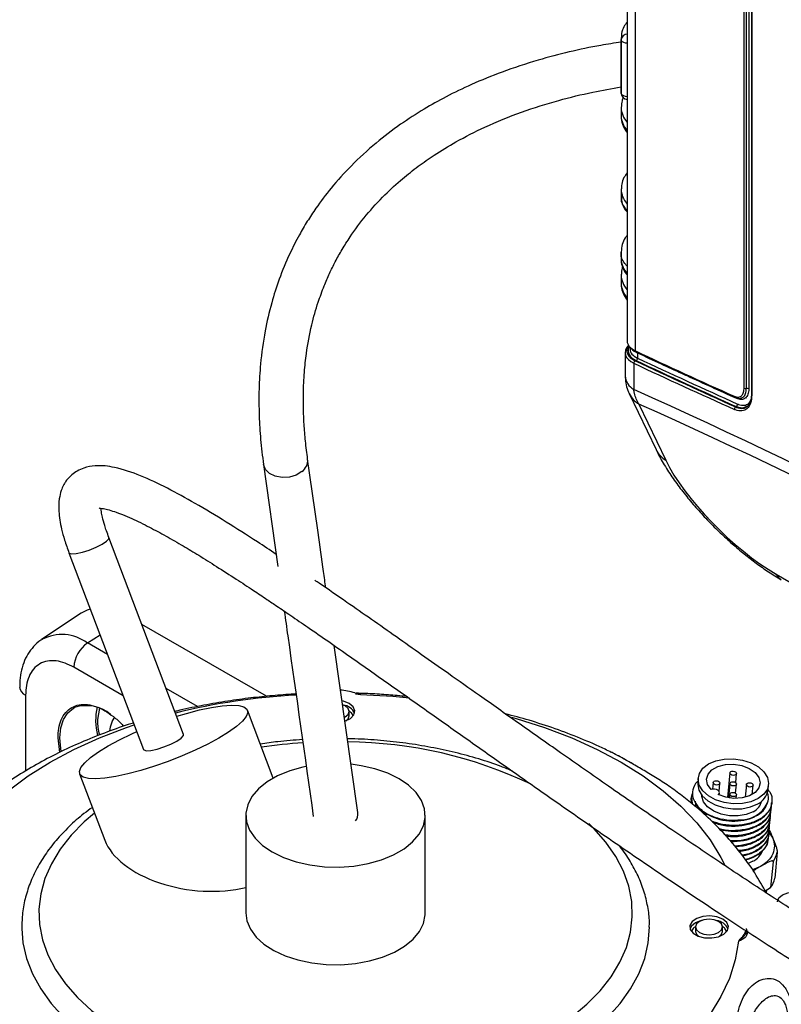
# Model space of a CAD drawing. Header units: inches. Extents: x 0.6 to 33.8, y 0 to 21.7.
# Tile 162 of 210: x 26.1 to 27.2, y 12.9 to 14.3. Entities that reach past the tile are written whole.
import ezdxf

# ---------------------------------------------------------------- set-up
doc = ezdxf.new("R2010")
doc.units = ezdxf.units.IN
doc.header["$MEASUREMENT"] = 0

msp = doc.modelspace()

# ---------------------------------------------------------------- linework, layer by layer
at = {"color": 7, "linetype": 'Continuous'}
for p, q in [((26.999, 15.5577), (26.999, 13.8489)), ((27.0109, 15.5345), (27.0109, 13.8343)), ((27.1699, 13.7798), (27.1699, 15.3728)), ((27.1733, 13.7793), (27.1733, 15.3724)), ((27.1768, 15.3719), (27.1768, 13.7789)), ((27.1806, 15.3637), (27.1806, 13.7707)), ((27.1813, 15.3626), (27.1813, 13.7696)), ((26.9902, 14.2919), (26.9902, 14.2137)), ((26.9903, 14.2116), (26.9903, 14.2898)), ((26.9903, 14.2111), (26.9903, 14.2116)), ((26.9902, 14.1904), (26.9902, 14.1782)), ((26.9902, 14.0711), (26.9902, 14.0602)), ((26.9902, 13.9796), (26.9902, 13.9687)), ((26.9902, 13.9454), (26.9902, 13.9333)), ((26.996, 13.8318), (26.996, 13.798)), ((27.0032, 13.8396), (27.0032, 13.8368)), ((27.0042, 13.8388), (27.0122, 13.8329)), ((27.0122, 13.8329), (27.0128, 13.8326)), ((27.0141, 13.8312), (27.0141, 13.8238)), ((27.0147, 13.8309), (27.0141, 13.8312)), ((27.0086, 13.8162), (27.0086, 13.778)), ((27.0019, 13.7719), (27.0412, 13.6899)), ((27.016, 13.7566), (27.0554, 13.6746)), ((27.1585, 13.7529), (27.1576, 13.7524)), ((26.4671, 13.668), (26.4882, 13.5189)), ((26.3501, 13.2733), (26.2409, 13.5612)), ((26.1824, 13.5391), (26.2916, 13.2512)), ((27.2168, 13.5078), (28.9078, 12.5316)), ((26.2004, 13.4505), (26.1424, 13.4119)), ((26.4714, 13.329), (26.289, 13.4343)), ((26.2095, 13.407), (26.228, 13.4188)), ((26.239, 13.39), (26.2095, 13.407)), ((26.6048, 13.1588), (26.5702, 13.4035)), ((26.2618, 13.3299), (26.1897, 13.3715)), ((26.3706, 13.314), (26.3246, 13.3406)), ((26.1191, 13.3307), (26.1191, 13.2195)), ((26.6017, 13.3325), (26.609, 13.3318)), ((26.2271, 13.3116), (26.2241, 13.2953)), ((26.5864, 13.3149), (26.5827, 13.3166)), ((26.4813, 13.2093), (26.4436, 13.3088)), ((26.5922, 13.3005), (26.5922, 13.3069)), ((26.1691, 13.247), (26.1665, 13.2683)), ((26.1981, 13.2157), (26.235, 13.1184)), ((27.1491, 13.2169), (27.1457, 13.1807)), ((27.1577, 13.2027), (27.1589, 13.2159)), ((27.1029, 13.2096), (27.1022, 13.202)), ((27.1248, 13.2028), (27.1238, 13.1931)), ((27.1334, 13.1898), (27.1346, 13.2019)), ((27.1491, 13.2014), (27.1471, 13.1805)), ((27.1576, 13.1872), (27.1589, 13.2004)), ((27.1734, 13.1999), (27.1716, 13.1812)), ((27.1818, 13.1852), (27.1832, 13.199)), ((27.205, 13.1922), (27.2058, 13.1997)), ((27.1335, 13.1846), (27.1338, 13.1879)), ((27.149, 13.1859), (27.1485, 13.1802)), ((27.1583, 13.1795), (27.1588, 13.1849)), ((27.0925, 13.1737), (27.0934, 13.177)), ((27.0928, 13.1813), (27.0927, 13.1805)), ((27.0931, 13.1805), (27.0939, 13.172)), ((27.0986, 13.1758), (27.0994, 13.1672)), ((27.2106, 13.173), (27.2107, 13.1738)), ((26.4412, 13.1549), (26.4412, 13.012)), ((26.7037, 13.012), (26.7037, 13.1549)), ((27.2092, 13.1578), (27.2092, 13.1587)), ((27.2099, 13.1654), (27.21, 13.1663)), ((27.2077, 13.1427), (27.2078, 13.1435)), ((27.2084, 13.1503), (27.2085, 13.1511)), ((27.2062, 13.1275), (27.2063, 13.1284)), ((27.2064, 13.1303), (27.212, 13.1212)), ((27.207, 13.1351), (27.2071, 13.136)), ((27.2055, 13.12), (27.2056, 13.1208)), ((27.2184, 13.1008), (27.2148, 13.0629)), ((27.183, 13.0877), (27.176, 13.0844)), ((27.2124, 13.087), (27.2088, 13.0491)), ((27.194, 13.08), (27.1824, 13.0749)), ((27.2007, 13.0444), (27.2088, 13.0491)), ((27.2029, 13.0411), (27.2033, 13.046)), ((27.0991, 12.9915), (27.0991, 12.9851)), ((27.1384, 12.9851), (27.1384, 12.9915))]:
    msp.add_line(p, q, dxfattribs=at)
at = {"color": 7, "linetype": 'Continuous', "flags": 128}
for points in [[(26.999, 14.2844), (26.9964, 14.2848), (26.994, 14.2856), (26.9921, 14.2868), (26.9908, 14.2882), (26.9903, 14.2898)], [(26.999, 14.2062), (26.9964, 14.2066), (26.994, 14.2074), (26.9921, 14.2086), (26.9908, 14.21), (26.9903, 14.2116)], [(26.5233, 13.658), (26.5149, 13.6528), (26.5049, 13.6497), (26.4942, 13.6491), (26.4841, 13.6509), (26.4757, 13.655), (26.4698, 13.6609), (26.4671, 13.668)], [(26.1824, 13.5391), (26.1829, 13.5384), (26.1865, 13.5374), (26.1932, 13.5378), (26.2021, 13.5398), (26.2122, 13.543), (26.2222, 13.5471), (26.2309, 13.5515), (26.2373, 13.5558), (26.2406, 13.5594), (26.2409, 13.5612)], [(26.2137, 13.4566), (26.2089, 13.455), (26.2004, 13.4505)], [(26.609, 13.3318), (26.6562, 13.329), (26.6805, 13.3267)], [(26.1712, 13.2483), (26.1705, 13.2526), (26.1692, 13.2684), (26.1705, 13.2828), (26.1744, 13.295), (26.1806, 13.3048), (26.1889, 13.3117), (26.1907, 13.3127)], [(26.3401, 13.2997), (26.3543, 13.304), (26.3733, 13.309), (26.3909, 13.3128), (26.4067, 13.3152), (26.42, 13.3161), (26.4307, 13.3156), (26.4384, 13.3136), (26.4428, 13.3102), (26.444, 13.3055), (26.4417, 13.2996), (26.4362, 13.2927), (26.4275, 13.285), (26.416, 13.2767), (26.4018, 13.2679)], [(26.5925, 13.3184), (26.5839, 13.3218), (26.5817, 13.3223)], [(26.5853, 13.2982), (26.5864, 13.2989), (26.5907, 13.3025), (26.5922, 13.3069), (26.5907, 13.3112), (26.5864, 13.3149)], [(26.5859, 13.2925), (26.5862, 13.2927), (26.5942, 13.2965), (26.5993, 13.3017), (26.6007, 13.3076), (26.5983, 13.3135), (26.5925, 13.3184)], [(26.2489, 13.2983), (26.2458, 13.2931), (26.2456, 13.2925)], [(26.5874, 13.293), (26.5907, 13.2961), (26.5922, 13.3005)], [(26.8296, 13.2985), (26.8367, 13.2965), (26.8782, 13.2832), (26.9178, 13.2681), (26.9552, 13.2512), (26.9901, 13.2326), (27.0223, 13.2125), (27.0516, 13.1909), (27.0777, 13.1681), (27.1007, 13.1441), (27.1202, 13.1191), (27.1361, 13.0933), (27.1419, 13.082)], [(25.9831, 13.0126), (25.9879, 13.0399), (25.9965, 13.0668), (26.0088, 13.0933), (26.0248, 13.1191), (26.0443, 13.1441), (26.0673, 13.1681), (26.0934, 13.1909), (26.1227, 13.2125), (26.1549, 13.2326), (26.1898, 13.2512), (26.2272, 13.2681), (26.2667, 13.2832), (26.278, 13.2871)], [(26.2456, 13.2925), (26.2428, 13.2838), (26.2417, 13.2784)], [(26.4018, 13.2679), (26.3854, 13.259), (26.3673, 13.2502), (26.3479, 13.2417), (26.3277, 13.2338), (26.3074, 13.2267), (26.2874, 13.2205), (26.2684, 13.2155), (26.2508, 13.2117), (26.235, 13.2093), (26.2217, 13.2084), (26.211, 13.2089), (26.2033, 13.2109), (26.1989, 13.2143), (26.1977, 13.219), (26.2, 13.2248), (26.2055, 13.2317), (26.2142, 13.2395), (26.2257, 13.2478), (26.2399, 13.2566), (26.2563, 13.2655), (26.2744, 13.2743), (26.2816, 13.2775)], [(26.2916, 13.2512), (26.2921, 13.2505), (26.2957, 13.2494), (26.3024, 13.2499), (26.3113, 13.2519), (26.3214, 13.2551), (26.3314, 13.2592), (26.3401, 13.2636), (26.3465, 13.2679), (26.3498, 13.2715), (26.3501, 13.2733)], [(26.5293, 13.2264), (26.5248, 13.2254), (26.5053, 13.2199), (26.4877, 13.2127), (26.4723, 13.2038), (26.4597, 13.1936), (26.4502, 13.1824), (26.444, 13.1704), (26.4414, 13.158), (26.4423, 13.1455), (26.4467, 13.1332), (26.4546, 13.1216), (26.4657, 13.1108), (26.4797, 13.1013)], [(26.4797, 13.1013), (26.4962, 13.0932), (26.5149, 13.0868), (26.535, 13.0822), (26.5563, 13.0797), (26.5779, 13.0792), (26.5994, 13.0807), (26.6202, 13.0843), (26.6397, 13.0898), (26.6573, 13.097), (26.6727, 13.1059), (26.6852, 13.1161), (26.6948, 13.1273), (26.701, 13.1393), (26.7036, 13.1517), (26.7027, 13.1642), (26.6983, 13.1765), (26.6904, 13.1881), (26.6793, 13.1989), (26.6653, 13.2084), (26.6488, 13.2165), (26.6301, 13.2229), (26.6099, 13.2275), (26.5952, 13.2295)], [(27.1907, 13.1793), (27.18, 13.1747), (27.1675, 13.1721), (27.1542, 13.1718), (27.1408, 13.1737), (27.1284, 13.1777), (27.1178, 13.1836), (27.1096, 13.1909), (27.1045, 13.1991), (27.1028, 13.2077), (27.1046, 13.2161), (27.1098, 13.2237), (27.118, 13.2301), (27.1287, 13.2347), (27.1411, 13.2372), (27.1545, 13.2375), (27.1678, 13.2356), (27.1802, 13.2316), (27.1909, 13.2258), (27.199, 13.2185), (27.2041, 13.2103), (27.2059, 13.2016), (27.2041, 13.1932), (27.1989, 13.1856), (27.1907, 13.1793)], [(27.1218, 13.1925), (27.1166, 13.1998), (27.1151, 13.2076), (27.1173, 13.2151), (27.123, 13.2216), (27.1318, 13.2265), (27.1427, 13.2293), (27.1547, 13.2297), (27.1667, 13.2277), (27.1775, 13.2236), (27.1861, 13.2176), (27.1916, 13.2103), (27.1936, 13.2026), (27.1918, 13.195), (27.1864, 13.1884), (27.1779, 13.1833), (27.1671, 13.1803), (27.1552, 13.1796), (27.1431, 13.1813), (27.1321, 13.1853)], [(27.1506, 13.2188), (27.1522, 13.2194), (27.154, 13.2195), (27.1559, 13.2192), (27.1575, 13.2184), (27.1586, 13.2173), (27.1589, 13.2161), (27.1586, 13.2149), (27.1575, 13.214), (27.1559, 13.2134), (27.154, 13.2133), (27.1521, 13.2136), (27.1505, 13.2144), (27.1495, 13.2155), (27.1491, 13.2167), (27.1495, 13.2179), (27.1506, 13.2188)], [(27.099, 13.2013), (27.1014, 13.204), (27.1024, 13.205)], [(27.1022, 13.202), (27.1021, 13.2001), (27.1038, 13.1915), (27.1089, 13.1833), (27.1171, 13.176), (27.1277, 13.1702), (27.1401, 13.1661), (27.1535, 13.1642), (27.1668, 13.1646), (27.1792, 13.1671), (27.1899, 13.1717)], [(27.1262, 13.2047), (27.1278, 13.2053), (27.1297, 13.2055), (27.1316, 13.2051), (27.1331, 13.2043), (27.1342, 13.2033), (27.1346, 13.202), (27.1342, 13.2009), (27.1331, 13.1999), (27.1315, 13.1993), (27.1297, 13.1992), (27.1278, 13.1995), (27.1262, 13.2003), (27.1251, 13.2014), (27.1248, 13.2026), (27.1251, 13.2038), (27.1262, 13.2047)], [(27.1505, 13.2033), (27.1521, 13.2039), (27.154, 13.204), (27.1559, 13.2037), (27.1574, 13.2029), (27.1585, 13.2018), (27.1589, 13.2006), (27.1585, 13.1994), (27.1574, 13.1985), (27.1558, 13.1979), (27.1539, 13.1978), (27.1521, 13.1981), (27.1505, 13.1989), (27.1494, 13.2), (27.1491, 13.2012), (27.1494, 13.2024), (27.1505, 13.2033)], [(27.1748, 13.2019), (27.1764, 13.2025), (27.1783, 13.2026), (27.1801, 13.2022), (27.1817, 13.2015), (27.1828, 13.2004), (27.1832, 13.1992), (27.1828, 13.198), (27.1817, 13.197), (27.1801, 13.1965), (27.1782, 13.1963), (27.1764, 13.1967), (27.1748, 13.1975), (27.1737, 13.1985), (27.1733, 13.1997), (27.1737, 13.2009), (27.1748, 13.2019)], [(27.1833, 13.1602), (27.1732, 13.156), (27.1614, 13.1539), (27.1489, 13.154), (27.1366, 13.1565), (27.1256, 13.161), (27.1167, 13.1672), (27.1107, 13.1746), (27.1081, 13.1825), (27.108, 13.1844)], [(27.1321, 13.1853), (27.1335, 13.1867), (27.1338, 13.1884), (27.1332, 13.1901), (27.1317, 13.1916), (27.1295, 13.1927), (27.1269, 13.1933), (27.1242, 13.1932), (27.1218, 13.1925)], [(27.1504, 13.1878), (27.152, 13.1884), (27.1539, 13.1885), (27.1558, 13.1882), (27.1574, 13.1874), (27.1584, 13.1863), (27.1588, 13.1851), (27.1584, 13.1839), (27.1574, 13.183), (27.1558, 13.1824), (27.1539, 13.1823), (27.152, 13.1826), (27.1504, 13.1834), (27.1494, 13.1845), (27.149, 13.1857), (27.1494, 13.1869), (27.1504, 13.1878)], [(26.2199, 13.1582), (26.2049, 13.1453), (26.1857, 13.1257), (26.1696, 13.1053), (26.1567, 13.084), (26.1472, 13.0622), (26.1411, 13.04), (26.1385, 13.0176), (26.1394, 12.9951), (26.1437, 12.9728), (26.1515, 12.9507), (26.1627, 12.9292), (26.1772, 12.9083), (26.1949, 12.8883), (26.2156, 12.8692), (26.2392, 12.8513), (26.2655, 12.8347)], [(26.9179, 12.8601), (26.9401, 12.8786), (26.9593, 12.8982), (26.9754, 12.9187), (26.9883, 12.9399), (26.9978, 12.9617), (27.0039, 12.9839), (27.0065, 13.0063), (27.0056, 13.0288), (27.0013, 13.0512), (26.9935, 13.0732), (26.9823, 13.0947), (26.9678, 13.1156), (26.9501, 13.1356), (26.9428, 13.1428)], [(27.219, 13.0284), (27.219, 13.0286), (27.2208, 13.0339), (27.2262, 13.0385), (27.2342, 13.0416), (27.2436, 13.0428), (27.253, 13.0418), (27.261, 13.0389)], [(26.4412, 13.012), (26.4428, 13.0003), (26.4479, 12.9882), (26.4562, 12.9768), (26.4677, 12.9663), (26.482, 12.9571), (26.4987, 12.9493), (26.5174, 12.9432), (26.5376, 12.9389), (26.5587, 12.9366), (26.5802, 12.9363), (26.6014, 12.9381), (26.6219, 12.9418), (26.6411, 12.9474), (26.6584, 12.9547), (26.6734, 12.9635), (26.6858, 12.9737), (26.6951, 12.9848), (26.7011, 12.9967), (26.7037, 13.0091), (26.7037, 13.012)], [(27.1387, 13.0031), (27.1302, 13.0065), (27.1201, 13.0078), (27.1098, 13.007), (27.1007, 13.0041), (27.0941, 12.9995), (27.0908, 12.9938), (27.0913, 12.9878), (27.0955, 12.9823), (27.1028, 12.9781), (27.1123, 12.9757), (27.1227, 12.9754), (27.1325, 12.9773), (27.1405, 12.9811), (27.1455, 12.9864), (27.147, 12.9923), (27.1446, 12.9981), (27.1387, 13.0031)], [(27.0988, 12.9975), (27.0929, 12.9925), (27.0909, 12.9887)], [(27.1076, 13.0009), (27.1073, 13.0008), (27.0988, 12.9975)], [(27.1327, 12.9996), (27.1263, 13.002), (27.1188, 13.0029), (27.1112, 13.002), (27.1048, 12.9996), (27.1006, 12.9959), (27.0991, 12.9915), (27.1006, 12.9872), (27.1048, 12.9835), (27.1112, 12.981), (27.1188, 12.9802), (27.1263, 12.981), (27.1327, 12.9835), (27.1369, 12.9872), (27.1384, 12.9915), (27.1369, 12.9959), (27.1327, 12.9996)], [(26.1134, 12.9892), (26.1151, 12.9684), (26.1203, 12.9455), (26.129, 12.9229), (26.1411, 12.9009), (26.1564, 12.8795), (26.1749, 12.859), (26.1964, 12.8395), (26.2208, 12.8212), (26.2478, 12.8041)], [(26.9701, 12.859), (26.9886, 12.8795), (27.0039, 12.9009), (27.016, 12.9229), (27.0246, 12.9455), (27.0299, 12.9684), (27.0316, 12.9914)], [(27.0991, 12.9851), (27.1006, 12.9808), (27.1039, 12.9777)], [(27.1337, 12.9777), (27.1369, 12.9808), (27.1384, 12.9851)], [(27.1619, 12.9705), (27.1571, 12.9432), (27.1485, 12.9163), (27.1361, 12.8898), (27.1202, 12.864), (27.1007, 12.839), (27.0777, 12.815), (27.0516, 12.7922), (27.0223, 12.7706), (26.9901, 12.7505), (26.9552, 12.7319), (26.9178, 12.715), (26.8782, 12.6999), (26.8367, 12.6866), (26.7934, 12.6754), (26.7487, 12.6662), (26.7029, 12.659), (26.6562, 12.6541), (26.609, 12.6513)]]:
    msp.add_lwpolyline(points, dxfattribs=at)
at = {"color": 7, "linetype": 'Continuous'}
for centre, radius, start, end in [((26.9994, 14.2888), 0.00914, 92.4868, 173.6985), ((27.0001, 14.2118), 0.00984, 184.3669, 263.3458), ((27.0126, 13.8343), 0.00175, 180.9776, 275.7924), ((27.0124, 13.8313), 0.00162, 65.1399, 98.2663), ((27.013, 13.8309), 0.00175, 0.9759, 95.7933), ((27.0121, 13.831), 0.00204, 4.4271, 49.5765), ((27.0124, 13.8166), 0.00378, 119.5729, 185.7979), ((27.0104, 13.8234), 0.00378, 299.5729, 5.7979), ((27.021, 13.7997), 0.025, 183.9218, 240.3519), ((27.1721, 13.7837), 0.00451, 240.0476, 285.3059), ((27.1745, 13.775), 0.00451, 60.0625, 105.3039), ((27.0344, 13.7878), 0.0361, 206.0814, 239.4455), ((27.1572, 13.768), 0.00173, 180.7765, 276.114), ((27.1573, 13.7645), 0.00199, 4.3822, 56.5116), ((27.182, 13.7708), 0.00139, 184.3841, 241.3138), ((27.1595, 13.7491), 0.00381, 120.3064, 186.0275), ((27.1566, 13.7562), 0.00381, 300.3027, 6.0264), ((27.0737, 13.7057), 0.0361, 205.9744, 239.4469), ((26.5117, 13.6742), 0.02, 305.4854, 4.9264), ((27.2346, 13.5167), 0.0199, 206.6865, 239.3469), ((26.1721, 13.3569), 0.0625, 53.2241, 117.8679), ((26.2354, 13.3693), 0.0457, 124.4666, 177.2658), ((26.1246, 13.3438), 0.0143, 184.7816, 246.9986), ((26.5668, 12.3774), 0.9549, 93.1216, 103.8476), ((26.5734, 13.2531), 0.0853, 71.4332, 86.0078), ((26.2079, 13.2602), 0.0552, 49.8897, 108.1519), ((26.3119, 13.294), 0.0904, 167.6309, 194.162), ((26.5811, 13.2952), 0.0212, 24.6911, 82.9465), ((26.5711, 12.5336), 0.7289, 93.6506, 98.4375), ((26.5843, 12.6239), 0.6384, 64.6431, 89.4654), ((27.1781, 13.1963), 0.0273, 295.7878, 351.3272), ((27.1642, 13.1926), 0.0446, 265.9566, 334.038), ((27.173, 13.1814), 0.0236, 295.7921, 346.6109), ((26.5868, 13.1568), 0.0181, 325.5935, 6.2591), ((27.162, 13.1391), 0.0503, 281.3058, 318.6888), ((27.1695, 13.1144), 0.0299, 296.7776, 337.2863), ((27.1862, 13.1066), 0.0327, 323.211, 349.7525), ((27.1826, 13.0687), 0.0327, 323.211, 349.7525), ((27.1268, 12.9791), 0.022, 25.9517, 81.6859), ((27.1488, 12.9939), 0.0251, 312.4443, 342.5516)]:
    msp.add_arc(centre, radius, start, end, dxfattribs=at)
for centre, major_axis, ratio, start_param, end_param in [((27.0739, 14.2927), (0.0837, 0.0011), 0.58611, 3.133653, 3.176974), ((27.0739, 14.2129), (0.0837, -0.0011), 0.568329, 3.149058, 3.192379), ((27.0739, 14.1907), (0.0837, 0.0005), 0.581371, 3.116807, 3.137994), ((27.0739, 14.1907), (0.0837, 0.0005), 0.581371, 3.137994, 3.600006), ((27.0739, 14.1779), (0.0837, -0.0005), 0.573176, 3.145091, 3.607102), ((27.0739, 14.0718), (0.0837, 0.0011), 0.58611, 3.130258, 3.595665), ((27.0739, 13.968), (0.0837, -0.0011), 0.568329, 3.149058, 3.61107), ((27.0739, 13.9458), (0.0837, 0.0005), 0.581371, 3.116807, 3.137994), ((27.0739, 13.9458), (0.0837, 0.0005), 0.581371, 3.137994, 3.600006), ((27.0739, 13.9329), (0.0837, -0.0005), 0.573176, 3.145091, 3.607102), ((27.0502, 13.8537), (0.0511, 0.0062), 0.474004, 3.083993, 3.779792), ((27.0502, 13.8371), (0.054, 0.0069), 0.476993, 2.663502, 3.776611), ((27.0498, 13.8397), (0.0511, 0.0068), 0.470973, 2.754258, 3.77437), ((27.0505, 13.8394), (0.0498, 0.0067), 0.470973, 2.805391, 3.77437), ((27.0502, 13.842), (0.0469, 0.0066), 0.464019, 3.076132, 3.77193), ((38.5218, 19.5338), (14.9702, 1.9176), 0.467481, 3.777582, 3.792489), ((38.5218, 19.6033), (14.9702, 2.0055), 0.470994, 3.774377, 3.789539), ((38.5214, 19.6059), (14.9673, 2.0054), 0.470973, 3.77437, 3.789531), ((38.5221, 19.6056), (14.966, 2.0053), 0.470973, 3.77437, 3.789456), ((38.5218, 19.6082), (14.9631, 2.0052), 0.470951, 3.774362, 3.789448), ((38.5218, -6.7232), (-14.1944, 20.6824), 0.234479, 5.737408, 5.916607), ((38.4817, -6.7679), (-14.1245, 20.7015), 0.234802, 5.739571, 5.918885), ((27.1689, 13.6102), (0.1186, -0.1161), 0.3101, 3.848125, 5.404069), ((26.3728, 13.1252), (0.1409, -0.0163), 0.566776, 3.427226, 5.284114)]:
    msp.add_ellipse(centre, major_axis=major_axis, ratio=ratio, start_param=start_param, end_param=end_param, dxfattribs=at)
for points, knots in [([(26.999, 14.3155), (26.9973, 14.3133), (26.9934, 14.3082), (26.9904, 14.2991), (26.9904, 14.2926), (26.9903, 14.2893)], [0, 0, 0, 0, 0.286795, 0.651896, 1, 1, 1, 1]), ([(26.9902, 14.2861), (26.9803, 14.2846), (26.9547, 14.2807), (26.9142, 14.2721), (26.8657, 14.2594), (26.8178, 14.2436), (26.7729, 14.2253), (26.7349, 14.207), (26.7003, 14.1876), (26.6658, 14.1653), (26.6299, 14.1379), (26.5958, 14.1066), (26.5668, 14.0745), (26.546, 14.0469), (26.5309, 14.024), (26.5179, 14.0018), (26.5036, 13.9737), (26.4899, 13.9404), (26.4779, 13.9027), (26.4683, 13.8613), (26.4626, 13.8193), (26.4601, 13.7777), (26.4603, 13.7467), (26.4615, 13.722), (26.4628, 13.7046), (26.4647, 13.6865), (26.4663, 13.6742), (26.4671, 13.668)], [0, 0, 0, 0, 0.029278, 0.075205, 0.121263, 0.176428, 0.224695, 0.266272, 0.303869, 0.345948, 0.393357, 0.445698, 0.493797, 0.53468, 0.560416, 0.586354, 0.622156, 0.668897, 0.711651, 0.761896, 0.820583, 0.864527, 0.913099, 0.933555, 0.954834, 0.97697, 1, 1, 1, 1]), ([(26.5316, 13.676), (26.5305, 13.6848), (26.5282, 13.7018), (26.5263, 13.7267), (26.5253, 13.7499), (26.5252, 13.7751), (26.5265, 13.8019), (26.5301, 13.8354), (26.5365, 13.8698), (26.5457, 13.9027), (26.5549, 13.9278), (26.5633, 13.9475), (26.5721, 13.9652), (26.582, 13.9831), (26.5965, 14.006), (26.6167, 14.0331), (26.6427, 14.0615), (26.6686, 14.0852), (26.6928, 14.1044), (26.7187, 14.1226), (26.7509, 14.1421), (26.7934, 14.1637), (26.8436, 14.1842), (26.8967, 14.2009), (26.9455, 14.2128), (26.9764, 14.2182), (26.9902, 14.2206)], [0, 0, 0, 0, 0.037494, 0.072413, 0.104933, 0.135215, 0.17863, 0.217389, 0.276339, 0.323757, 0.35805, 0.384885, 0.41035, 0.437269, 0.465595, 0.515855, 0.566169, 0.608594, 0.643302, 0.676203, 0.719155, 0.772764, 0.836855, 0.899183, 0.954703, 1, 1, 1, 1]), ([(26.9933, 14.2049), (26.9926, 14.2034), (26.9907, 14.1992), (26.9906, 14.1947), (26.9906, 14.1918)], [0, 0, 0, 0, 0.366137, 1, 1, 1, 1]), ([(26.9904, 14.178), (26.9903, 14.1776), (26.9898, 14.1737), (26.992, 14.1661), (26.9951, 14.1583), (26.9982, 14.1546), (26.999, 14.1537)], [0, 0, 0, 0, 0.042674, 0.460041, 0.872706, 1, 1, 1, 1]), ([(26.999, 14.0947), (26.9973, 14.0925), (26.9935, 14.0874), (26.9906, 14.0793), (26.9906, 14.0736), (26.9906, 14.0713)], [0, 0, 0, 0, 0.311674, 0.718583, 1, 1, 1, 1]), ([(26.9905, 14.0601), (26.9904, 14.0598), (26.9889, 14.0543), (26.9923, 14.047), (26.9978, 14.041), (26.999, 14.0398)], [0, 0, 0, 0, 0.052359, 0.800777, 1, 1, 1, 1]), ([(26.9903, 14.0596), (26.9906, 14.0564), (26.9913, 14.0499), (26.9946, 14.0424), (26.998, 14.0385), (26.999, 14.0374)], [0, 0, 0, 0, 0.401409, 0.822868, 1, 1, 1, 1]), ([(26.999, 14.0036), (26.998, 14.0024), (26.9946, 13.9983), (26.9912, 13.99), (26.9906, 13.983), (26.9902, 13.9793)], [0, 0, 0, 0, 0.170703, 0.57392, 1, 1, 1, 1]), ([(26.999, 13.9582), (26.9978, 13.9595), (26.9923, 13.9656), (26.9889, 13.9733), (26.9904, 13.9792), (26.9905, 13.9796)], [0, 0, 0, 0, 0.199223, 0.947641, 1, 1, 1, 1]), ([(26.9905, 13.9684), (26.9904, 13.9677), (26.9899, 13.9637), (26.9924, 13.9563), (26.9954, 13.9493), (26.9985, 13.946), (26.999, 13.9455)], [0, 0, 0, 0, 0.08059, 0.498733, 0.916337, 1, 1, 1, 1]), ([(26.9923, 13.9573), (26.992, 13.9567), (26.9906, 13.9533), (26.9906, 13.9497), (26.9906, 13.9468)], [0, 0, 0, 0, 0.201784, 1, 1, 1, 1]), ([(26.9904, 13.933), (26.9903, 13.9327), (26.9898, 13.9287), (26.992, 13.9212), (26.9951, 13.9134), (26.9982, 13.9097), (26.999, 13.9088)], [0, 0, 0, 0, 0.042674, 0.460041, 0.872706, 1, 1, 1, 1]), ([(27.0141, 13.8312), (27.0107, 13.8328), (27.0072, 13.8345), (27.0062, 13.837), (27.0061, 13.8371)], [0, 0, 0, 0, 0.944474, 1, 1, 1, 1]), ([(27.0128, 13.8326), (27.0242, 13.8273), (27.0456, 13.8173), (27.0696, 13.8063), (27.1062, 13.7894), (27.1331, 13.7773), (27.1574, 13.7663)], [0, 0, 0, 0, 0.238494, 0.446626, 0.498659, 1, 1, 1, 1]), ([(27.1593, 13.7646), (27.135, 13.7756), (27.1082, 13.7877), (27.0715, 13.8046), (27.0475, 13.8156), (27.0262, 13.8256), (27.0147, 13.8309)], [0, 0, 0, 0, 0.501341, 0.553374, 0.761506, 1, 1, 1, 1]), ([(26.9962, 13.7979), (26.9963, 13.7945), (26.9965, 13.7872), (26.9988, 13.7784), (27.0014, 13.7734), (27.0021, 13.7719)], [0, 0, 0, 0, 0.377161, 0.812385, 1, 1, 1, 1]), ([(27.016, 13.7566), (27.0134, 13.7616), (27.0101, 13.768), (27.0089, 13.7761), (27.0086, 13.778)], [0, 0, 0, 0, 0.763034, 1, 1, 1, 1]), ([(27.1555, 13.768), (27.1574, 13.7674), (27.1612, 13.7662), (27.1658, 13.7679), (27.1689, 13.7721), (27.1699, 13.7767), (27.1699, 13.7794), (27.1699, 13.7798)], [0, 0, 0, 0, 0.2423107, 0.484624, 0.7264989, 0.9677239, 1, 1, 1, 1]), ([(27.1574, 13.7663), (27.1595, 13.7656), (27.1637, 13.7643), (27.1673, 13.7657), (27.1703, 13.7681), (27.1727, 13.7716), (27.1731, 13.7767), (27.1733, 13.7793)], [0, 0, 0, 0, 0.242692, 0.485048, 0.514166, 0.755469, 1, 1, 1, 1]), ([(27.1768, 13.7789), (27.1768, 13.7788), (27.1768, 13.7759), (27.1759, 13.7704), (27.1734, 13.7665), (27.1702, 13.7639), (27.1662, 13.7624), (27.1616, 13.7639), (27.1593, 13.7646)], [0, 0, 0, 0, 0.003295, 0.244646, 0.485976, 0.515093, 0.757407, 1, 1, 1, 1]), ([(27.1813, 13.7696), (27.1809, 13.7655), (27.1803, 13.7573), (27.1749, 13.7493), (27.1671, 13.7458), (27.1601, 13.7468), (27.1562, 13.7485), (27.1557, 13.7487)], [0, 0, 0, 0, 0.240762, 0.481525, 0.722575, 0.964235, 1, 1, 1, 1]), ([(27.1576, 13.7524), (27.1581, 13.7522), (27.1617, 13.7506), (27.1682, 13.7496), (27.1755, 13.7529), (27.1802, 13.7598), (27.1808, 13.7667), (27.1811, 13.7697)], [0, 0, 0, 0, 0.037562, 0.291353, 0.544492, 0.797315, 1, 1, 1, 1]), ([(27.1604, 13.7566), (27.1609, 13.7564), (27.1643, 13.755), (27.1703, 13.7542), (27.1768, 13.7566), (27.1791, 13.7611), (27.1801, 13.7629)], [0, 0, 0, 0, 0.051414, 0.398712, 0.745167, 1, 1, 1, 1]), ([(27.1739, 13.7532), (27.1723, 13.7523), (27.1685, 13.75), (27.1627, 13.7512), (27.159, 13.7527), (27.1585, 13.7529)], [0, 0, 0, 0, 0.369282, 0.91867, 1, 1, 1, 1]), ([(27.0412, 13.6899), (27.0429, 13.6866), (27.0477, 13.6768), (27.0575, 13.6604), (27.0709, 13.6408), (27.0855, 13.6217), (27.1012, 13.6032), (27.1177, 13.5853), (27.1348, 13.5683), (27.1523, 13.5523), (27.17, 13.5373), (27.1879, 13.5235), (27.2062, 13.5106), (27.2182, 13.5034), (27.2244, 13.4996)], [0, 0, 0, 0, 0.052003, 0.155934, 0.254098, 0.346968, 0.43551, 0.520468, 0.602503, 0.6823, 0.76062, 0.838327, 0.916371, 1, 1, 1, 1]), ([(26.5583, 13.4877), (26.5571, 13.4956), (26.5533, 13.5226), (26.5444, 13.5854), (26.5367, 13.6402), (26.5316, 13.676)], [0, 0, 0, 0, 0.126644, 0.430459, 1, 1, 1, 1]), ([(26.4857, 13.5367), (26.4765, 13.5428), (26.4517, 13.5592), (26.4121, 13.5844), (26.3682, 13.6109), (26.3266, 13.6338), (26.2874, 13.6523), (26.2536, 13.664), (26.2253, 13.6676), (26.2061, 13.6641), (26.1945, 13.6589), (26.1869, 13.6536), (26.1813, 13.6481), (26.1773, 13.6428), (26.1738, 13.6369), (26.1706, 13.6294), (26.1677, 13.6171), (26.1672, 13.5983), (26.1705, 13.5773), (26.176, 13.5568), (26.1802, 13.5453), (26.1824, 13.5391)], [0, 0, 0, 0, 0.068683, 0.184022, 0.301395, 0.407403, 0.512682, 0.612553, 0.683068, 0.722883, 0.746309, 0.769467, 0.787597, 0.800814, 0.812236, 0.831529, 0.859287, 0.895542, 0.94121, 0.968582, 1, 1, 1, 1]), ([(26.2265, 13.6047), (26.2266, 13.6046), (26.227, 13.6043), (26.2313, 13.604), (26.2385, 13.6024), (26.2519, 13.5985), (26.2734, 13.5899), (26.2991, 13.5773), (26.3244, 13.5636), (26.3486, 13.5497), (26.3732, 13.5348), (26.399, 13.5186), (26.4258, 13.5014), (26.4503, 13.4853), (26.4702, 13.472), (26.4884, 13.4598), (26.5084, 13.4462), (26.5336, 13.4289), (26.5628, 13.4087), (26.604, 13.3799), (26.6541, 13.3446), (26.7124, 13.3034), (26.7691, 13.2632), (26.8267, 13.2226), (26.8925, 13.1764), (26.967, 13.1245), (27.0498, 13.0677), (27.1293, 13.0144), (27.2061, 12.9642), (27.2819, 12.916), (27.3629, 12.8665), (27.4485, 12.8163), (27.5363, 12.7667), (27.6238, 12.7182), (27.7095, 12.6711), (27.7873, 12.628), (27.858, 12.5877), (27.9225, 12.5493), (27.9862, 12.5092), (28.0474, 12.4667), (28.0953, 12.4298), (28.1203, 12.4059), (28.1284, 12.3982)], [0, 0, 0, 0, 0.004369, 0.012085, 0.021478, 0.031211, 0.050675, 0.068904, 0.084822, 0.100864, 0.115055, 0.131231, 0.148796, 0.163852, 0.175557, 0.184293, 0.19612, 0.210767, 0.228273, 0.246582, 0.281354, 0.312614, 0.342946, 0.3734, 0.404308, 0.445825, 0.487458, 0.527723, 0.561177, 0.59601, 0.632494, 0.670476, 0.709285, 0.747608, 0.785581, 0.823283, 0.853451, 0.884658, 0.916967, 0.950183, 0.983954, 1, 1, 1, 1]), ([(26.2409, 13.5612), (26.2397, 13.5645), (26.2374, 13.5705), (26.2341, 13.5806), (26.2314, 13.5904), (26.2298, 13.5984), (26.2293, 13.6029), (26.2294, 13.604), (26.2294, 13.6041)], [0, 0, 0, 0, 0.190072, 0.3537187, 0.616379, 0.8151015, 0.9706372, 1, 1, 1, 1]), ([(28.1284, 12.4818), (28.1256, 12.4842), (28.1016, 12.5048), (28.0517, 12.5403), (27.9788, 12.5883), (27.9028, 12.6339), (27.8247, 12.6787), (27.7443, 12.7232), (27.6626, 12.7681), (27.5812, 12.8132), (27.5065, 12.8553), (27.4387, 12.8945), (27.3765, 12.9314), (27.3141, 12.9697), (27.2499, 13.0104), (27.1841, 13.0532), (27.1155, 13.0988), (27.0444, 13.1471), (26.9724, 13.1968), (26.9032, 13.2452), (26.8405, 13.2894), (26.786, 13.3279), (26.7393, 13.3609), (26.6988, 13.3895), (26.6614, 13.4159), (26.6249, 13.4415), (26.5873, 13.4677), (26.5597, 13.4868), (26.5443, 13.4973), (26.5422, 13.4987)], [0, 0, 0, 0, 0.006471, 0.055795, 0.104086, 0.151093, 0.197926, 0.244666, 0.291289, 0.33746, 0.382072, 0.416891, 0.452125, 0.488072, 0.525162, 0.56561, 0.606897, 0.651696, 0.699814, 0.746221, 0.788625, 0.826725, 0.858526, 0.88626, 0.912578, 0.93894, 0.965284, 0.995297, 1, 1, 1, 1]), ([(26.4974, 13.4536), (26.4991, 13.4415), (26.5133, 13.3414), (26.5275, 13.2413), (26.5399, 13.1532)], [0, 0, 0, 0, 0.12016, 1, 1, 1, 1]), ([(26.1431, 13.4121), (26.1425, 13.4118), (26.1377, 13.4093), (26.1305, 13.4021), (26.122, 13.391), (26.1159, 13.378), (26.112, 13.3636), (26.1103, 13.3517), (26.1106, 13.3444), (26.1106, 13.3426)], [0, 0, 0, 0, 0.024118, 0.208577, 0.383585, 0.56447, 0.750431, 0.937528, 1, 1, 1, 1]), ([(26.1897, 13.3715), (26.1854, 13.3737), (26.1765, 13.3783), (26.1634, 13.3813), (26.1507, 13.3811), (26.1394, 13.377), (26.1302, 13.3693), (26.1237, 13.3584), (26.1198, 13.3455), (26.1193, 13.3355), (26.1191, 13.3307)], [0, 0, 0, 0, 0.116516, 0.240011, 0.368641, 0.5, 0.631359, 0.759989, 0.883484, 1, 1, 1, 1]), ([(26.5146, 13.3323), (26.5122, 13.3322), (26.4995, 13.3315), (26.4761, 13.3296), (26.4437, 13.3262), (26.41, 13.3214), (26.3752, 13.3151), (26.3508, 13.3102), (26.3383, 13.3069), (26.3374, 13.3067)], [0, 0, 0, 0, 0.038686, 0.210317, 0.388394, 0.579292, 0.778346, 0.983733, 1, 1, 1, 1]), ([(26.6006, 13.334), (26.6015, 13.3337), (26.6032, 13.3332), (26.6059, 13.3323), (26.6079, 13.332), (26.609, 13.3318)], [0, 0, 0, 0, 0.319657, 0.656287, 1, 1, 1, 1]), ([(26.6768, 13.3286), (26.6721, 13.3291), (26.6587, 13.3306), (26.6362, 13.332), (26.6161, 13.3332), (26.6047, 13.3334), (26.6025, 13.3334)], [0, 0, 0, 0, 0.190065, 0.543801, 0.911026, 1, 1, 1, 1]), ([(26.1665, 13.2683), (26.1667, 13.273), (26.1672, 13.2827), (26.171, 13.2952), (26.1772, 13.3059), (26.1834, 13.3104), (26.1866, 13.3126)], [0, 0, 0, 0, 0.2330321, 0.4800227, 0.7372816, 1, 1, 1, 1]), ([(26.1866, 13.3126), (26.1901, 13.3142), (26.1971, 13.3173), (26.2094, 13.3174), (26.2222, 13.3143), (26.235, 13.3083), (26.2477, 13.2994), (26.257, 13.2915), (26.2616, 13.286), (26.2624, 13.2851)], [0, 0, 0, 0, 0.172032, 0.34049, 0.502223, 0.654817, 0.80741, 0.969144, 1, 1, 1, 1]), ([(26.5976, 13.3001), (26.5975, 13.3007), (26.5973, 13.3022), (26.5958, 13.305), (26.5934, 13.3068), (26.592, 13.3078)], [0, 0, 0, 0, 0.204502, 0.553725, 1, 1, 1, 1]), ([(26.9758, 13.2469), (26.9728, 13.2484), (26.9583, 13.2559), (26.931, 13.2675), (26.8939, 13.2817), (26.8571, 13.2938), (26.8323, 13.3003), (26.8206, 13.3034)], [0, 0, 0, 0, 0.064339, 0.306694, 0.547689, 0.787002, 1, 1, 1, 1]), ([(26.277, 13.2899), (26.2744, 13.2891), (26.2598, 13.2847), (26.2341, 13.2754), (26.1999, 13.2617), (26.1667, 13.2463), (26.1346, 13.2293), (26.1039, 13.2108), (26.0747, 13.1908), (26.0472, 13.1693), (26.0217, 13.1463), (26.0005, 13.1246), (25.9887, 13.11), (25.9839, 13.104)], [0, 0, 0, 0, 0.021044, 0.119015, 0.218198, 0.318404, 0.419464, 0.521209, 0.623389, 0.725744, 0.827993, 0.92984, 1, 1, 1, 1]), ([(26.2241, 13.2953), (26.2242, 13.2889), (26.2243, 13.2815), (26.2268, 13.2734), (26.2271, 13.2723)], [0, 0, 0, 0, 0.861536, 1, 1, 1, 1]), ([(26.524, 13.2656), (26.5119, 13.2648), (26.4912, 13.2633), (26.4709, 13.2603), (26.4624, 13.259)], [0, 0, 0, 0, 0.582273, 1, 1, 1, 1]), ([(26.8307, 13.2198), (26.8254, 13.222), (26.8098, 13.2285), (26.782, 13.2375), (26.7476, 13.247), (26.712, 13.2546), (26.6755, 13.2606), (26.6383, 13.2646), (26.6096, 13.2666), (26.5932, 13.2668), (26.5895, 13.2668)], [0, 0, 0, 0, 0.074826, 0.222059, 0.369148, 0.516101, 0.662939, 0.809686, 0.956372, 1, 1, 1, 1]), ([(27.0082, 13.2294), (27.0026, 13.2326), (26.9915, 13.2389), (26.9808, 13.2449), (26.9762, 13.2469), (26.9759, 13.247)], [0, 0, 0, 0, 0.478457, 0.960866, 1, 1, 1, 1]), ([(27.0067, 13.2304), (27.0016, 13.2333), (26.9924, 13.2386), (26.9845, 13.2426), (26.981, 13.2444)], [0, 0, 0, 0, 0.559934, 1, 1, 1, 1]), ([(27.0744, 13.187), (27.0713, 13.1894), (27.0616, 13.1968), (27.0451, 13.2073), (27.0259, 13.2191), (27.0141, 13.226), (27.0082, 13.2294)], [0, 0, 0, 0, 0.141232, 0.426271, 0.713696, 1, 1, 1, 1]), ([(27.099, 13.2013), (27.097, 13.1973), (27.093, 13.1893), (27.0957, 13.1764), (27.1043, 13.1646), (27.1181, 13.1552), (27.1356, 13.1493), (27.1505, 13.1475), (27.1589, 13.148), (27.1611, 13.1481)], [0, 0, 0, 0, 0.163251, 0.326861, 0.481746, 0.641413, 0.790393, 0.94417, 1, 1, 1, 1]), ([(27.2028, 13.0407), (27.1973, 13.0507), (27.1865, 13.0703), (27.1669, 13.0977), (27.1453, 13.1237), (27.121, 13.1485), (27.0974, 13.1697), (27.0811, 13.182), (27.0744, 13.187)], [0, 0, 0, 0, 0.1794156, 0.3496342, 0.522979, 0.699119, 0.8775082, 1, 1, 1, 1]), ([(27.0948, 13.1712), (27.0937, 13.174), (27.0916, 13.1794), (27.0938, 13.1845), (27.0948, 13.187)], [0, 0, 0, 0, 0.514146, 1, 1, 1, 1]), ([(27.205, 13.1922), (27.206, 13.191), (27.2103, 13.1859), (27.2116, 13.1755), (27.2083, 13.1627), (27.2005, 13.1543), (27.1903, 13.1474), (27.1776, 13.1421), (27.1583, 13.1394), (27.1388, 13.1406), (27.1277, 13.1445), (27.1226, 13.1463)], [0, 0, 0, 0, 0.04006, 0.174356, 0.308635, 0.442935, 0.48205, 0.616336, 0.750623, 0.884902, 1, 1, 1, 1]), ([(27.2043, 13.1731), (27.2053, 13.1768), (27.2068, 13.1821), (27.2042, 13.1873), (27.2034, 13.1889)], [0, 0, 0, 0, 0.6946082, 1, 1, 1, 1]), ([(27.1068, 13.1639), (27.1069, 13.1638), (27.1092, 13.1602), (27.1187, 13.1545), (27.1341, 13.1483), (27.1522, 13.1459), (27.1701, 13.1471), (27.1823, 13.1512), (27.1926, 13.1567), (27.2003, 13.1632), (27.2031, 13.17), (27.2043, 13.1731)], [0, 0, 0, 0, 0.004383, 0.144076, 0.28377, 0.423455, 0.563166, 0.702856, 0.746207, 0.885879, 1, 1, 1, 1]), ([(27.1235, 13.1454), (27.1264, 13.1442), (27.1349, 13.1406), (27.1519, 13.1386), (27.1717, 13.14), (27.1853, 13.1444), (27.1968, 13.1505), (27.2054, 13.1585), (27.2108, 13.1673), (27.2102, 13.1723), (27.2102, 13.173)], [0, 0, 0, 0, 0.084525, 0.252052, 0.419557, 0.587088, 0.639136, 0.80665, 0.974164, 1, 1, 1, 1]), ([(26.2168, 13.1665), (26.2126, 13.1635), (26.2002, 13.1546), (26.1823, 13.1385), (26.1632, 13.1183), (26.1471, 13.0972), (26.134, 13.0752), (26.124, 13.0527), (26.1172, 13.0297), (26.1136, 13.0084), (26.1136, 12.9948), (26.1137, 12.989)], [0, 0, 0, 0, 0.063277, 0.186594, 0.309641, 0.432135, 0.553745, 0.674172, 0.793259, 0.911084, 1, 1, 1, 1]), ([(27.2095, 13.1663), (27.2089, 13.1627), (27.2075, 13.1547), (27.1999, 13.1468), (27.1897, 13.1399), (27.1769, 13.1345), (27.1576, 13.132), (27.1422, 13.1324), (27.1348, 13.1348), (27.1334, 13.1352)], [0, 0, 0, 0, 0.157177, 0.34289, 0.400586, 0.58628, 0.771975, 0.957659, 1, 1, 1, 1]), ([(27.1346, 13.134), (27.1401, 13.133), (27.152, 13.1307), (27.171, 13.1325), (27.1846, 13.1368), (27.196, 13.1429), (27.2047, 13.1509), (27.2101, 13.1597), (27.2095, 13.1647), (27.2094, 13.1654)], [0, 0, 0, 0, 0.159202, 0.347502, 0.535829, 0.594338, 0.782647, 0.970957, 1, 1, 1, 1]), ([(27.1422, 13.1252), (27.1449, 13.1248), (27.1541, 13.1232), (27.1703, 13.125), (27.1839, 13.1292), (27.1953, 13.1353), (27.204, 13.1433), (27.2093, 13.1521), (27.2088, 13.1572), (27.2087, 13.1578)], [0, 0, 0, 0, 0.08557, 0.29036, 0.49518, 0.558813, 0.763613, 0.968413, 1, 1, 1, 1]), ([(27.2088, 13.1588), (27.2082, 13.1551), (27.2068, 13.1471), (27.1991, 13.1393), (27.1889, 13.1323), (27.1762, 13.1271), (27.1585, 13.1242), (27.1472, 13.1255), (27.1424, 13.126)], [0, 0, 0, 0, 0.173605, 0.378728, 0.442454, 0.647557, 0.852659, 1, 1, 1, 1]), ([(27.2081, 13.1512), (27.2074, 13.1475), (27.206, 13.1396), (27.1984, 13.1317), (27.1882, 13.1248), (27.1754, 13.1196), (27.1604, 13.1168), (27.1517, 13.1176), (27.1496, 13.1178)], [0, 0, 0, 0, 0.189113, 0.412558, 0.481978, 0.705401, 0.928825, 1, 1, 1, 1]), ([(27.1506, 13.1166), (27.1569, 13.1168), (27.1699, 13.1172), (27.1832, 13.1217), (27.1946, 13.1278), (27.2032, 13.1357), (27.2086, 13.1445), (27.2081, 13.1496), (27.208, 13.1503)], [0, 0, 0, 0, 0.21516, 0.441685, 0.512061, 0.738563, 0.965066, 1, 1, 1, 1]), ([(27.2073, 13.1436), (27.2067, 13.14), (27.2053, 13.132), (27.1977, 13.1241), (27.1875, 13.1172), (27.175, 13.1117), (27.1623, 13.1105), (27.1562, 13.1099)], [0, 0, 0, 0, 0.206221, 0.449881, 0.525581, 0.769217, 1, 1, 1, 1]), ([(27.1565, 13.1095), (27.1606, 13.1097), (27.1712, 13.1101), (27.1824, 13.1141), (27.1939, 13.1202), (27.2025, 13.1282), (27.2079, 13.137), (27.2073, 13.142), (27.2073, 13.1427)], [0, 0, 0, 0, 0.149901, 0.395261, 0.471489, 0.716825, 0.962161, 1, 1, 1, 1]), ([(27.2066, 13.136), (27.206, 13.1324), (27.2046, 13.1244), (27.197, 13.1165), (27.1867, 13.1097), (27.1762, 13.1048), (27.1657, 13.1037), (27.1617, 13.1033)], [0, 0, 0, 0, 0.224222, 0.489152, 0.57146, 0.836363, 1, 1, 1, 1]), ([(27.1624, 13.1024), (27.1642, 13.1025), (27.1726, 13.103), (27.1817, 13.1065), (27.1931, 13.1126), (27.2018, 13.1206), (27.2072, 13.1294), (27.2066, 13.1344), (27.2065, 13.1351)], [0, 0, 0, 0, 0.0728051, 0.3404171, 0.4235582, 0.6911434, 0.9587297, 1, 1, 1, 1]), ([(27.205, 13.1364), (27.2056, 13.1344), (27.2076, 13.1281), (27.2037, 13.1174), (27.1963, 13.1089), (27.186, 13.1021), (27.1774, 13.0978), (27.1691, 13.0968), (27.1672, 13.0966)], [0, 0, 0, 0, 0.113016, 0.35915, 0.605321, 0.681801, 0.927948, 1, 1, 1, 1]), ([(27.1679, 13.0956), (27.1736, 13.097), (27.1813, 13.099), (27.1924, 13.1051), (27.2011, 13.113), (27.2064, 13.1218), (27.2059, 13.1269), (27.2058, 13.1275)], [0, 0, 0, 0, 0.2776065, 0.3686648, 0.6617316, 0.9547996, 1, 1, 1, 1]), ([(27.2058, 13.1345), (27.2059, 13.1344), (27.2071, 13.1333), (27.2092, 13.1279), (27.2111, 13.1233), (27.212, 13.1212)], [0, 0, 0, 0, 0.058397, 0.575532, 1, 1, 1, 1]), ([(27.0313, 12.9914), (27.0314, 12.9938), (27.0318, 13.0038), (27.0294, 13.0214), (27.024, 13.044), (27.0154, 13.0663), (27.0036, 13.0879), (26.994, 13.1028), (26.9876, 13.1102), (26.987, 13.1109)], [0, 0, 0, 0, 0.056024, 0.239258, 0.422538, 0.606714, 0.792471, 0.980141, 1, 1, 1, 1]), ([(27.2052, 13.1209), (27.2045, 13.1172), (27.2031, 13.1093), (27.1955, 13.1014), (27.1853, 13.0944), (27.1777, 13.0918), (27.1719, 13.0898)], [0, 0, 0, 0, 0.267285, 0.583096, 0.681211, 1, 1, 1, 1]), ([(27.212, 13.1212), (27.2131, 13.1175), (27.2153, 13.1098), (27.2126, 13.0984), (27.2058, 13.0879), (27.1979, 13.0826), (27.194, 13.08)], [0, 0, 0, 0, 0.245667, 0.5, 0.754333, 1, 1, 1, 1]), ([(27.1998, 13.1059), (27.2026, 13.1098), (27.2058, 13.1143), (27.2052, 13.1193), (27.2051, 13.12)], [0, 0, 0, 0, 0.873559, 1, 1, 1, 1]), ([(27.212, 13.1212), (27.2128, 13.1192), (27.2142, 13.116), (27.2158, 13.1118), (27.2168, 13.1089), (27.2175, 13.1065), (27.218, 13.1045), (27.2183, 13.1029), (27.2184, 13.1019), (27.2184, 13.1012), (27.2184, 13.1009), (27.2184, 13.1008)], [0, 0, 0, 0, 0.349536, 0.546588, 0.681706, 0.776317, 0.882137, 0.922103, 0.962377, 0.986215, 1, 1, 1, 1]), ([(27.2124, 13.087), (27.2124, 13.0871), (27.2124, 13.0875), (27.2121, 13.0879), (27.2113, 13.0882), (27.2078, 13.0877), (27.2017, 13.0844), (27.1964, 13.0813), (27.194, 13.08)], [0, 0, 0, 0, 0.023474, 0.052369, 0.099649, 0.199004, 0.638916, 1, 1, 1, 1]), ([(27.194, 13.08), (27.1917, 13.0786), (27.1882, 13.0766), (27.1846, 13.0744), (27.1834, 13.0736)], [0, 0, 0, 0, 0.653928, 1, 1, 1, 1]), ([(27.0979, 12.9913), (27.0971, 12.9907), (27.0951, 12.9892), (27.0939, 12.9868), (27.0937, 12.9851), (27.0936, 12.9844)], [0, 0, 0, 0, 0.324723, 0.720348, 1, 1, 1, 1]), ([(27.1438, 12.9847), (27.1438, 12.9853), (27.1436, 12.9869), (27.1421, 12.9897), (27.1396, 12.9915), (27.1383, 12.9925)], [0, 0, 0, 0, 0.204502, 0.553725, 1, 1, 1, 1]), ([(27.1751, 12.9859), (27.1749, 12.984), (27.1746, 12.9802), (27.171, 12.9745), (27.1655, 12.9721), (27.1619, 12.9705)], [0, 0, 0, 0, 0.251891, 0.508262, 1, 1, 1, 1]), ([(27.1658, 12.9753), (27.1674, 12.9763), (27.1705, 12.9782), (27.1731, 12.9825), (27.1741, 12.9862), (27.1737, 12.9886), (27.1736, 12.9891)], [0, 0, 0, 0, 0.320394, 0.635971, 0.935469, 1, 1, 1, 1]), ([(26.0913, 12.9696), (26.0711, 12.957), (26.0307, 12.9318), (25.9815, 12.8887), (25.9419, 12.8426), (25.9133, 12.7937), (25.8958, 12.7432), (25.89, 12.6918), (25.8958, 12.6403), (25.9133, 12.5898), (25.9419, 12.541), (25.9814, 12.4948), (26.031, 12.4519), (26.09, 12.4132), (26.1568, 12.3789), (26.2071, 12.3607), (26.2322, 12.3515)], [0, 0, 0, 0, 0.071422, 0.142856, 0.214286, 0.285708, 0.357142, 0.428572, 0.499994, 0.571428, 0.642858, 0.71428, 0.785714, 0.857144, 0.928566, 1, 1, 1, 1]), ([(27.1658, 12.9753), (27.1653, 12.9748), (27.1642, 12.9738), (27.1627, 12.9723), (27.1622, 12.9711), (27.1619, 12.9705)], [0, 0, 0, 0, 0.3196566, 0.6562874, 1, 1, 1, 1]), ([(27.1721, 12.7223), (27.1709, 12.7288), (27.1687, 12.7416), (27.1647, 12.7659), (27.161, 12.7903), (27.1586, 12.8138), (27.1577, 12.8352), (27.1588, 12.8544), (27.162, 12.8714), (27.1673, 12.8862), (27.1747, 12.8986), (27.1839, 12.9084), (27.1948, 12.9149), (27.2066, 12.9172), (27.2186, 12.9143), (27.2293, 12.9052), (27.2374, 12.8897), (27.239, 12.8753), (27.2398, 12.8681)], [0, 0, 0, 0, 0.062626, 0.125314, 0.188013, 0.250516, 0.313152, 0.375107, 0.437579, 0.49981, 0.562057, 0.624819, 0.687438, 0.750027, 0.812044, 0.87469, 0.937255, 1, 1, 1, 1]), ([(27.1756, 12.7367), (27.1752, 12.7391), (27.1742, 12.744), (27.1728, 12.7528), (27.1715, 12.7623), (27.1702, 12.7752), (27.1693, 12.7909), (27.1696, 12.8135), (27.173, 12.8376), (27.181, 12.861), (27.1925, 12.8797), (27.2051, 12.89), (27.2161, 12.8918), (27.223, 12.889), (27.2277, 12.8835), (27.2306, 12.8776), (27.2327, 12.8701), (27.2332, 12.8641), (27.2334, 12.8611)], [0, 0, 0, 0, 0.032045, 0.064227, 0.096059, 0.127882, 0.190532, 0.252604, 0.376173, 0.500063, 0.623221, 0.747329, 0.809276, 0.871834, 0.90362, 0.935535, 0.967759, 1, 1, 1, 1])]:
    msp.add_open_spline(points, degree=3, knots=knots, dxfattribs=at)

doc.saveas('drawing.dxf')
